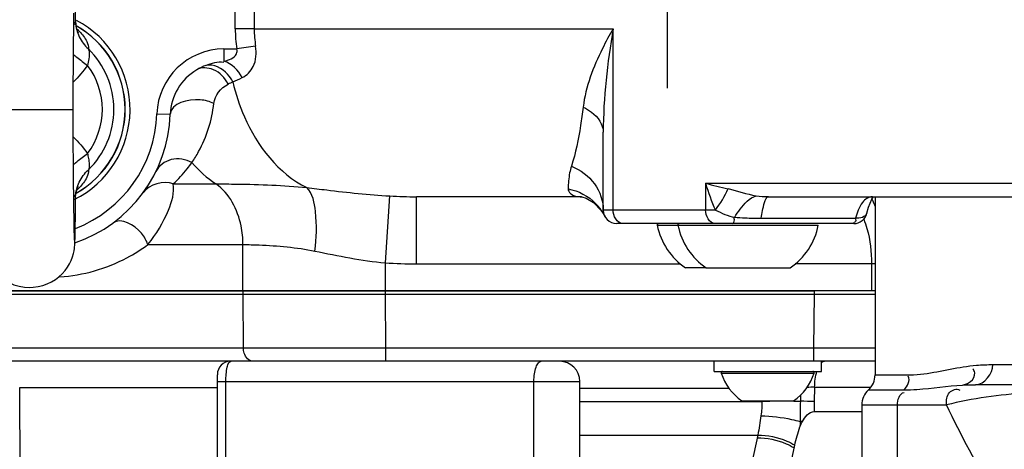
# Model space of a CAD drawing. Header units: millimetres. Extents: x 0 to 11890, y 0 to 8410.
# Tile 38 of 116: x 6557 to 6704, y 1598 to 1662. Entities that reach past the tile are written whole.
import ezdxf

# ---------------------------------------------------------------- set-up
doc = ezdxf.new("R2010")
doc.units = ezdxf.units.MM
doc.header["$LTSCALE"] = 653.95
doc.linetypes.add('CENTER', pattern=[0.6, 0.375, -0.075, 0.075, -0.075])
doc.layers.get('0').update_dxf_attribs({"linetype": 'CONTINUOUS'})
for name, color, linetype in [('204101000062_DXF_AXIS', 7, 'CONTINUOUS'), ('304102000091DXF_CONTINUOUS_LINE', 7, 'CONTINUOUS'), ('304103000034DXF_CONTINUOUS_LINE', 7, 'CONTINUOUS'), ('304103000201DXF_CONTINUOUS_LINE', 7, 'CONTINUOUS'), ('304106000057DXF_CONTINUOUS_LINE', 7, 'CONTINUOUS'), ('304106000060DXF_CONTINUOUS_LINE', 7, 'CONTINUOUS'), ('501024000011DXF_CONTINUOUS_LINE', 7, 'CONTINUOUS'), ('501024000018DXF_CONTINUOUS_LINE', 7, 'CONTINUOUS'), ('501038000001DXF_CONTINUOUS_LINE', 7, 'CONTINUOUS'), ('504001000008DXF_CONTINUOUS_LINE', 7, 'CONTINUOUS'), ('JISHUZIL_DXF_DIMENSION', 7, 'CONTINUOUS')]:
    doc.layers.add(name, color=color, linetype=linetype)
doc.styles.get("Standard").update_dxf_attribs({"font": 'txt', "width": 0.7})
doc.dimstyles.new('DIMSTYLE_6', dxfattribs={"dimtxt": 80, "dimasz": 70, "dimexe": 1.5, "dimexo": 0, "dimgap": 4, "dimtad": 0, "dimtih": 1, "dimtoh": 1, "dimdec": 1, "dimdsep": 46, "dimtxsty": 'Standard', "dimblk": '_FILLED', "dimblk1": '_FILLED', "dimblk2": '_FILLED', "dimcen": 0.09, "dimclrt": 5, "dimazin": 2, "dimtp": 0.5, "dimtm": 0.5, "dimtfac": 1, "dimtdec": 65535, "dimtofl": 0, "dimtmove": 0, "dimatfit": 3, "dimldrblk": '_FILLED', "dimfxl": 0, "dimtolj": 1, "dimarcsym": 0})

# ---------------------------------------------------------------- blocks, each defined once
blk = doc.blocks.new('*D12')
at = {"layer": 'JISHUZIL_DXF_DIMENSION', "color": 2, "linetype": 'Continuous', "transparency": 16777216}
blk.add_line((7782.55, 1762.67), (7249.91, 1762.67), dxfattribs=at)
for start, end in [(287.11792, 360), (193, 266.10474)]:
    blk.add_arc((6653.95, 1762.67), 610.96, start, end, dxfattribs=at)
for points in [[(7270.88, 1692.22), (7264.91, 1762.67), (7250.91, 1693.36)], [(6087.87, 1560.85), (6058.65, 1625.24), (6068.67, 1555.24)]]:
    blk.add_solid(points, dxfattribs=at)
blk = doc.blocks.new('_FILLED')
at = {"color": 0, "linetype": 'ByBlock'}
blk.add_solid([(0, 0), (-1, 0.1429), (-1, -0.1429)], dxfattribs=at)

msp = doc.modelspace()

# ---------------------------------------------------------------- linework, layer by layer
at = {"color": 4, "linetype": 'Continuous'}
msp.add_circle((6653.947, 1762.673), 316, dxfattribs=at)
at = {"layer": '204101000062_DXF_AXIS', "color": 7, "linetype": 'CENTER'}
msp.add_line((6653.947, 1762.673), (6653.947, 1651.852), dxfattribs=at)
at = {"layer": '304102000091DXF_CONTINUOUS_LINE', "color": 7, "linetype": 'Continuous'}
for p, q in [((6479.947, 1621.173), (6684.947, 1621.173)), ((6684.947, 1611.173), (6503.763, 1611.173)), ((6675.88, 1603.698), (6682.947, 1603.698)), ((6657.636, 1527.173), (6672.968, 1598.674))]:
    msp.add_line(p, q, dxfattribs=at)
at = {"layer": '304102000091DXF_CONTINUOUS_LINE', "color": 9, "linetype": 'Continuous'}
for p, q in [((6590.829, 1613.138), (6590.771, 1621.173)), ((6612.039, 1613.138), (6611.981, 1621.173)), ((6675.815, 1613.138), (6675.904, 1621.173)), ((6675.815, 1613.138), (6501.923, 1613.138)), ((6605.721, 1613.136), (6598.863, 1613.135)), ((6612.039, 1613.138), (6605.721, 1613.136)), ((6612.039, 1611.173), (6612.039, 1613.138)), ((6675.815, 1611.173), (6675.815, 1613.138)), ((6557.707, 1553.173), (6557.499, 1607.243)), ((6557.499, 1607.243), (6586.947, 1607.243)), ((6640.947, 1607.173), (6663.174, 1607.173)), ((6675.937, 1607.313), (6675.892, 1605.18)), ((6675.937, 1607.313), (6684.242, 1607.313)), ((6640.947, 1605.192), (6668.079, 1605.192)), ((6668.078, 1605.273), (6668.079, 1605.192)), ((6673.769, 1602.202), (6673.764, 1601.866)), ((6674.108, 1602.199), (6673.769, 1602.202)), ((6673.764, 1601.866), (6673.755, 1601.395)), ((6673.942, 1601.865), (6673.764, 1601.866)), ((6640.947, 1600.192), (6667.459, 1600.192)), ((6667.459, 1600.192), (6652.123, 1528.673))]:
    msp.add_line(p, q, dxfattribs=at)
msp.add_lwpolyline([(6598.863, 1613.135), (6593.024, 1613.137), (6590.829, 1613.138)], dxfattribs=at)
at = {"layer": '304102000091DXF_CONTINUOUS_LINE', "color": 7, "linetype": 'Continuous'}
for points in [[(6673.942, 1601.865), (6674.022, 1602.034), (6674.108, 1602.199)], [(6673.755, 1601.395), (6673.844, 1601.632), (6673.942, 1601.865)]]:
    msp.add_lwpolyline(points, dxfattribs=at)
at = {"layer": '304102000091DXF_CONTINUOUS_LINE', "color": 9, "linetype": 'Continuous'}
for centre, radius, start, end in [((6676.58, 1574.263), 33.055, 91.11433, 93.10525), ((6682.434, 41.236), 1564.022, 90.352414, 90.52588), ((6735.986, 1603.917), 60.107, 178.79665, 180.20863)]:
    msp.add_arc(centre, radius, start, end, dxfattribs=at)
for points, knots in [([(6592.243, 1611.173), (6591.651, 1611.173), (6590.922, 1612.062), (6590.833, 1612.884), (6590.829, 1613.138)], [0, 0, 0, 0, 0.6994058, 1, 1, 1, 1]), ([(6684.987, 1613.132), (6684.298, 1613.132), (6681.241, 1613.132), (6678.183, 1613.135), (6675.815, 1613.138)], [0, 0, 0, 0, 0.2253776, 1, 1, 1, 1]), ([(6676.942, 1610.959), (6676.959, 1610.974), (6676.991, 1611.002), (6677.026, 1611.028), (6677.043, 1611.04)], [0, 0, 0, 0, 0.5099645, 1, 1, 1, 1]), ([(6677.043, 1611.04), (6677.101, 1611.081), (6677.221, 1611.148), (6677.357, 1611.173), (6677.422, 1611.173)], [0, 0, 0, 0, 0.5237321, 1, 1, 1, 1]), ([(6667.945, 1603.065), (6669.475, 1603.009), (6671.44, 1602.779), (6673.353, 1602.324), (6673.769, 1602.202)], [0, 0, 0, 0, 0.7793133, 1, 1, 1, 1]), ([(6667.37, 1599.782), (6668.838, 1599.782), (6670.785, 1599.383), (6672.503, 1598.521), (6672.883, 1598.282)], [0, 0, 0, 0, 0.7657458, 1, 1, 1, 1]), ([(6667.459, 1600.192), (6668.927, 1600.186), (6670.873, 1599.781), (6672.588, 1598.914), (6672.968, 1598.674)], [0, 0, 0, 0, 0.7656281, 1, 1, 1, 1])]:
    msp.add_open_spline(points, degree=3, knots=knots, dxfattribs=at)
for points in [[(6675.937, 1607.313), (6675.948, 1608.12), (6676.038, 1608.94), (6676.274, 1609.712)], [(6668.079, 1605.192), (6668.087, 1604.482), (6668.038, 1603.77), (6667.945, 1603.065)], [(6672.814, 1605.229), (6673.146, 1605.231), (6673.477, 1605.232), (6673.809, 1605.234)], [(6673.809, 1605.234), (6673.796, 1604.223), (6673.782, 1603.213), (6673.769, 1602.202)], [(6673.822, 1606.13), (6673.82, 1605.831), (6673.813, 1605.533), (6673.809, 1605.234)], [(6675.892, 1605.18), (6675.198, 1605.186), (6674.503, 1605.201), (6673.809, 1605.234)], [(6667.945, 1603.065), (6667.818, 1602.102), (6667.669, 1601.141), (6667.459, 1600.192)]]:
    msp.add_open_spline(points, degree=3, dxfattribs=at)
at = {"layer": '304102000091DXF_CONTINUOUS_LINE', "color": 7, "linetype": 'Continuous'}
for points in [[(6674.108, 1602.199), (6674.477, 1602.879), (6675.106, 1603.698), (6675.88, 1603.698)], [(6672.968, 1598.674), (6673.17, 1599.596), (6673.443, 1600.504), (6673.755, 1601.395)]]:
    msp.add_open_spline(points, degree=3, dxfattribs=at)
at = {"layer": '304103000034DXF_CONTINUOUS_LINE', "color": 9, "linetype": 'Continuous'}
for p, q in [((6592.442, 1684.593), (6592.442, 1660.675)), ((6589.614, 1660.673), (6589.614, 1683.152)), ((6592.442, 1660.673), (6589.614, 1660.673)), ((6592.442, 1660.675), (6645.911, 1660.667)), ((6645.911, 1633.673), (6645.911, 1660.667)), ((6592.647, 1658.087), (6589.834, 1657.673)), ((6587.93, 1657.673), (6587.93, 1655.861)), ((6587.93, 1657.673), (6589.834, 1657.673)), ((6577.935, 1648.018), (6579.934, 1647.949)), ((6580.376, 1637.58), (6586.727, 1637.58)), ((6659.677, 1637.673), (6706.78, 1637.673)), ((6659.677, 1637.673), (6659.677, 1633.673)), ((6611.981, 1625.827), (6612.645, 1635.783)), ((6616.626, 1625.673), (6616.626, 1635.673)), ((6661.15, 1633.673), (6644.447, 1633.673)), ((6667.989, 1632.473), (6682.045, 1632.473)), ((6576.604, 1628.546), (6590.768, 1628.545)), ((6590.768, 1621.673), (6590.768, 1628.545)), ((6611.981, 1621.673), (6611.982, 1625.827)), ((6616.626, 1625.673), (6655.925, 1625.673)), ((6684.947, 1625.673), (6673.052, 1625.673)), ((6684.426, 1625.673), (6684.426, 1621.673))]:
    msp.add_line(p, q, dxfattribs=at)
at = {"layer": '304103000034DXF_CONTINUOUS_LINE', "color": 7, "linetype": 'Continuous'}
for p, q in [((6644.447, 1633.673), (6644.447, 1645.285)), ((6641.211, 1635.673), (6616.626, 1635.673)), ((6641.204, 1635.673), (6641.213, 1635.672)), ((6669.101, 1635.673), (6706.78, 1635.673)), ((6644.205, 1633.549), (6644.655, 1632.784)), ((6683.714, 1633.217), (6683.966, 1634.131)), ((6681.767, 1631.673), (6646.447, 1631.673)), ((6684.947, 1621.673), (6479.947, 1621.673))]:
    msp.add_line(p, q, dxfattribs=at)
for points in [[(6641.213, 1635.672), (6641.256, 1635.667), (6641.903, 1635.482), (6643.012, 1634.827), (6644.205, 1633.549)], [(6683.966, 1634.131), (6684.473, 1635.326), (6684.668, 1635.612)]]:
    msp.add_lwpolyline(points, dxfattribs=at)
for centre, radius, start, end in [((6653.947, 1762.673), 225, 72.65327, 219.29549), ((6558.947, 1648.673), 15, 296.44606, 62.12343), ((6587.93, 1647.673), 8, 120.50706, 178.02389), ((6558.947, 1648.673), 21, 288.84786, 358.02407), ((6646.447, 1633.673), 2, 180, 270), ((6681.767, 1633.673), 2, 270, 347.03884)]:
    msp.add_arc(centre, radius, start, end, dxfattribs=at)
at = {"layer": '304103000034DXF_CONTINUOUS_LINE', "color": 9, "linetype": 'Continuous'}
for centre, radius, start, end in [((6610.307, 1660.683), 20.693, 180.02683, 188.36296), ((6608.987, 1660.683), 16.545, 180.02658, 189.02682), ((6587.93, 1647.673), 10, 90, 178.02389), ((6588.614, 1646.5), 9.358, 111.02523, 120.46797), ((6599.692, 1629.734), 25.286, 114.36903, 116.1291), ((6558.947, 1648.673), 19, 291.12555, 358.02389), ((6702.138, 1808.515), 176.04, 256.04224, 257.16613), ((6616.623, 1707.477), 71.804, 266.82367, 270.00198), ((6637.962, 1629.446), 7.48, 37.73414, 44.35435), ((6637.955, 1629.44), 7.489, 32.99626, 37.73966), ((6638.041, 1629.494), 7.388, 26.43827, 33.00533), ((6667.293, 1676.964), 44.479, 265.78896, 267.79359), ((6667.921, 1693.753), 61.28, 267.81109, 270.06411), ((6616.624, 1695.523), 69.85, 266.18979, 270.00183)]:
    msp.add_arc(centre, radius, start, end, dxfattribs=at)
for points, knots in [([(6645.908, 1660.667), (6645.346, 1659.709), (6643.357, 1656.054), (6641.815, 1652.054), (6641.451, 1649.015)], [0, 0, 0, 0, 0.2662956, 1, 1, 1, 1]), ([(6590.636, 1653.402), (6591.333, 1653.748), (6592.703, 1655.138), (6592.807, 1657.082), (6592.647, 1658.087)], [0, 0, 0, 0, 0.4333808, 1, 1, 1, 1]), ([(6587.93, 1655.861), (6588.636, 1655.999), (6589.759, 1656.375), (6589.929, 1657.456), (6589.834, 1657.673)], [0, 0, 0, 0, 0.7523341, 1, 1, 1, 1]), ([(6588.557, 1652.436), (6588.072, 1653.339), (6586.756, 1654.834), (6584.583, 1654.986), (6583.869, 1654.566)], [0, 0, 0, 0, 0.5528647, 1, 1, 1, 1]), ([(6589.259, 1652.767), (6589.051, 1653.18), (6588.176, 1654.523), (6586.391, 1655.481), (6585.256, 1655.235)], [0, 0, 0, 0, 0.2847196, 1, 1, 1, 1]), ([(6589.259, 1652.767), (6589.677, 1650.996), (6591.646, 1644.835), (6596.057, 1639.09), (6600.271, 1637.036)], [0, 0, 0, 0, 0.2796377, 1, 1, 1, 1]), ([(6586.419, 1649.564), (6585.79, 1649.867), (6583.674, 1650.473), (6579.991, 1649.598), (6579.934, 1647.949)], [0, 0, 0, 0, 0.29737, 1, 1, 1, 1]), ([(6583.166, 1640.754), (6583.522, 1641.281), (6585.153, 1643.969), (6586.168, 1647.068), (6586.419, 1649.564)], [0, 0, 0, 0, 0.2023592, 1, 1, 1, 1]), ([(6641.451, 1649.015), (6641.341, 1648.096), (6640.931, 1645.134), (6640.333, 1642.186), (6639.699, 1640.218)], [0, 0, 0, 0, 0.3092244, 1, 1, 1, 1]), ([(6641.451, 1649.015), (6641.893, 1648.804), (6643.299, 1648.01), (6644.447, 1646.432), (6644.447, 1645.285)], [0, 0, 0, 0, 0.2990494, 1, 1, 1, 1]), ([(6583.166, 1640.754), (6582.255, 1641.261), (6580.059, 1641.661), (6578.219, 1640.276), (6577.794, 1639.411)], [0, 0, 0, 0, 0.5200113, 1, 1, 1, 1]), ([(6580.376, 1637.58), (6581.126, 1638.273), (6582.092, 1639.311), (6582.941, 1640.437), (6583.166, 1640.754)], [0, 0, 0, 0, 0.7243642, 1, 1, 1, 1]), ([(6639.699, 1640.218), (6639.593, 1639.888), (6639.3, 1638.783), (6639.25, 1637.637), (6639.205, 1636.847)], [0, 0, 0, 0, 0.3051382, 1, 1, 1, 1]), ([(6639.699, 1640.218), (6641.047, 1639.682), (6643.469, 1637.921), (6644.447, 1635.043), (6644.447, 1633.673)], [0, 0, 0, 0, 0.5142194, 1, 1, 1, 1]), ([(6576.604, 1628.546), (6577.865, 1630.094), (6579.565, 1632.921), (6580.583, 1636.28), (6580.376, 1637.58)], [0, 0, 0, 0, 0.6027621, 1, 1, 1, 1]), ([(6586.727, 1637.58), (6587.761, 1637.58), (6592.279, 1637.539), (6596.805, 1637.398), (6600.271, 1637.036)], [0, 0, 0, 0, 0.2287539, 1, 1, 1, 1]), ([(6590.768, 1628.545), (6590.768, 1629.477), (6590.457, 1632.802), (6588.748, 1636.225), (6586.728, 1637.58)], [0, 0, 0, 0, 0.2769052, 1, 1, 1, 1]), ([(6601.471, 1627.582), (6601.731, 1629.522), (6601.832, 1632.66), (6601.173, 1636.141), (6600.271, 1637.036)], [0, 0, 0, 0, 0.6063494, 1, 1, 1, 1]), ([(6600.271, 1637.036), (6601.26, 1636.918), (6605.375, 1636.418), (6609.499, 1635.958), (6612.645, 1635.783)], [0, 0, 0, 0, 0.2401175, 1, 1, 1, 1]), ([(6639.205, 1636.847), (6639.176, 1636.324), (6640.145, 1635.687), (6640.917, 1635.673), (6641.206, 1635.673)], [0, 0, 0, 0, 0.6446492, 1, 1, 1, 1]), ([(6664.027, 1632.605), (6664.277, 1633.015), (6665.12, 1634.247), (6666.224, 1635.51), (6667.22, 1635.805)], [0, 0, 0, 0, 0.3163624, 1, 1, 1, 1]), ([(6667.989, 1632.473), (6668.093, 1633.268), (6668.252, 1634.199), (6668.751, 1635.673), (6669.101, 1635.673)], [0, 0, 0, 0, 0.6965124, 1, 1, 1, 1]), ([(6576.603, 1628.545), (6576.377, 1629.159), (6575.432, 1630.969), (6572.607, 1632.653), (6571.402, 1631.766)], [0, 0, 0, 0, 0.304233, 1, 1, 1, 1]), ([(6663.733, 1631.673), (6663.807, 1631.673), (6664.024, 1632.021), (6663.97, 1632.331), (6663.967, 1632.584)], [0, 0, 0, 0, 0.2263401, 1, 1, 1, 1]), ([(6682.045, 1632.473), (6682.018, 1632.268), (6682.204, 1631.913), (6681.801, 1631.819), (6681.787, 1631.866)], [0, 0, 0, 0, 0.8094739, 1, 1, 1, 1]), ([(6683.251, 1632.359), (6683.437, 1631.89), (6684.15, 1629.731), (6684.426, 1627.438), (6684.426, 1625.673)], [0, 0, 0, 0, 0.2225251, 1, 1, 1, 1]), ([(6563.473, 1623.731), (6566.934, 1623.966), (6571.633, 1625.306), (6575.615, 1627.817), (6576.604, 1628.546)], [0, 0, 0, 0, 0.7384955, 1, 1, 1, 1]), ([(6590.768, 1628.545), (6591.566, 1628.545), (6595.149, 1628.459), (6598.741, 1628.137), (6601.471, 1627.582)], [0, 0, 0, 0, 0.2226499, 1, 1, 1, 1])]:
    msp.add_open_spline(points, degree=3, knots=knots, dxfattribs=at)
for points in [[(6645.911, 1660.673), (6645.044, 1655.594), (6644.447, 1650.437), (6644.447, 1645.285)], [(6585.256, 1655.235), (6586.092, 1655.556), (6587.014, 1655.856), (6587.899, 1655.719)], [(6590.636, 1653.402), (6590.091, 1654.493), (6589.095, 1655.504), (6587.93, 1655.861)], [(6589.259, 1652.767), (6589.718, 1652.98), (6590.197, 1653.162), (6590.622, 1653.436)], [(6586.419, 1649.564), (6586.539, 1650.751), (6587.486, 1651.908), (6588.557, 1652.436)], [(6583.166, 1640.754), (6584.211, 1639.555), (6585.407, 1638.466), (6586.727, 1637.58)], [(6580.376, 1637.58), (6578.93, 1638.112), (6576.835, 1637.565), (6575.929, 1636.319)], [(6659.677, 1637.673), (6660.097, 1636.316), (6660.585, 1634.977), (6661.15, 1633.673)], [(6639.205, 1636.847), (6640.727, 1636.564), (6642.228, 1635.782), (6643.31, 1634.675)], [(6661.15, 1633.673), (6661.884, 1634.67), (6662.558, 1635.731), (6663.036, 1636.873)], [(6663.036, 1636.873), (6664.44, 1636.554), (6665.803, 1636.058), (6667.22, 1635.805)], [(6667.22, 1635.805), (6667.825, 1635.697), (6668.451, 1635.639), (6669.06, 1635.718)], [(6683.08, 1634.828), (6682.811, 1634.479), (6682.607, 1634.08), (6682.439, 1633.672)], [(6684.537, 1635.673), (6683.975, 1635.673), (6683.422, 1635.273), (6683.08, 1634.828)], [(6684.478, 1635.365), (6684.657, 1634.983), (6684.816, 1634.591), (6684.959, 1634.193)], [(6647.325, 1631.673), (6646.509, 1631.673), (6645.911, 1632.857), (6645.911, 1633.673)], [(6661.091, 1631.673), (6660.274, 1631.673), (6659.677, 1632.857), (6659.677, 1633.673)], [(6661.149, 1633.673), (6662.078, 1633.244), (6663.02, 1632.79), (6664.027, 1632.605)], [(6682.439, 1633.672), (6682.279, 1633.283), (6682.152, 1632.88), (6682.045, 1632.473)], [(6683.715, 1633.223), (6683.58, 1632.628), (6682.652, 1632.412), (6682.045, 1632.473)], [(6601.471, 1627.582), (6604.952, 1626.874), (6608.444, 1626.142), (6611.982, 1625.827)]]:
    msp.add_open_spline(points, degree=3, dxfattribs=at)
at = {"layer": '304103000201DXF_CONTINUOUS_LINE', "color": 7, "linetype": 'Continuous'}
for p, q in [((6684.947, 1635.673), (6684.947, 1609.145)), ((6713.486, 1607.673), (6699.925, 1607.673)), ((6682.947, 1604.673), (6682.947, 1569.003))]:
    msp.add_line(p, q, dxfattribs=at)
at = {"layer": '304103000201DXF_CONTINUOUS_LINE', "color": 9, "linetype": 'Continuous'}
for p, q in [((6702.479, 1610.673), (6712.981, 1610.673)), ((6684.947, 1609.145), (6690.184, 1609.145)), ((6683.947, 1606.909), (6689.228, 1606.909)), ((6682.947, 1604.673), (6695.581, 1604.673)), ((6688.273, 1557.222), (6688.273, 1604.673))]:
    msp.add_line(p, q, dxfattribs=at)
at = {"layer": '304103000201DXF_CONTINUOUS_LINE', "color": 7, "linetype": 'Continuous'}
for centre, start, end in [((6681.947, 1609.145), 311.81031, 360), ((6685.947, 1604.673), 131.81031, 180)]:
    msp.add_arc(centre, 3, start, end, dxfattribs=at)
at = {"layer": '304103000201DXF_CONTINUOUS_LINE', "color": 9, "linetype": 'Continuous'}
for points, knots in [([(6690.184, 1609.145), (6690.857, 1609.145), (6694.179, 1609.486), (6697.416, 1610.354), (6700.064, 1610.579)], [0, 0, 0, 0, 0.2018844, 1, 1, 1, 1]), ([(6699.173, 1608.146), (6699.565, 1608.431), (6700.001, 1609.243), (6699.627, 1609.886), (6699.5, 1610.067)], [0, 0, 0, 0, 0.6870151, 1, 1, 1, 1]), ([(6697.955, 1607.626), (6698.165, 1607.668), (6698.591, 1607.801), (6698.987, 1608.011), (6699.173, 1608.146)], [0, 0, 0, 0, 0.4824225, 1, 1, 1, 1]), ([(6689.228, 1606.909), (6689.882, 1606.909), (6692.801, 1607.049), (6695.693, 1607.505), (6697.955, 1607.626)], [0, 0, 0, 0, 0.2239276, 1, 1, 1, 1]), ([(6695.581, 1604.673), (6695.581, 1605.306), (6695.562, 1606.661), (6697.114, 1607.149), (6697.583, 1606.891)], [0, 0, 0, 0, 0.5419541, 1, 1, 1, 1]), ([(6713.683, 1607.016), (6711.616, 1606.876), (6705.56, 1606.341), (6699.465, 1605.694), (6695.581, 1604.673)], [0, 0, 0, 0, 0.3402838, 1, 1, 1, 1]), ([(6725.474, 1566.873), (6719.635, 1568.75), (6707.794, 1581.617), (6700.026, 1595.55), (6695.581, 1604.673)], [0, 0, 0, 0, 0.3766952, 1, 1, 1, 1])]:
    msp.add_open_spline(points, degree=3, knots=knots, dxfattribs=at)
for points in [[(6699.925, 1607.673), (6701.239, 1607.673), (6702.479, 1609.36), (6702.479, 1610.673)], [(6700.064, 1610.579), (6700.867, 1610.648), (6701.674, 1610.673), (6702.479, 1610.673)], [(6689.229, 1606.909), (6689.746, 1607.393), (6690.262, 1608.335), (6689.879, 1608.93)], [(6688.273, 1604.673), (6688.273, 1605.376), (6688.583, 1606.427), (6689.279, 1606.528)], [(6697.955, 1607.626), (6698.611, 1607.661), (6699.268, 1607.673), (6699.925, 1607.673)]]:
    msp.add_open_spline(points, degree=3, dxfattribs=at)
at = {"layer": '304106000057DXF_CONTINUOUS_LINE', "color": 7, "linetype": 'Continuous'}
for p, q in [((6586.947, 1586.943), (6586.947, 1609.173)), ((6640.947, 1561.173), (6640.947, 1608.173))]:
    msp.add_line(p, q, dxfattribs=at)
at = {"layer": '304106000057DXF_CONTINUOUS_LINE', "color": 9, "linetype": 'Continuous'}
for p, q in [((6586.947, 1608.173), (6640.947, 1608.173)), ((6588.214, 1586.943), (6588.214, 1608.173)), ((6634.114, 1561.173), (6634.114, 1608.173))]:
    msp.add_line(p, q, dxfattribs=at)
at = {"layer": '304106000057DXF_CONTINUOUS_LINE', "color": 7, "linetype": 'Continuous'}
for centre, radius, start, end in [((6588.947, 1609.173), 2, 90, 180), ((6637.947, 1608.173), 3, 0, 90)]:
    msp.add_arc(centre, radius, start, end, dxfattribs=at)
at = {"layer": '304106000057DXF_CONTINUOUS_LINE', "color": 9, "linetype": 'Continuous'}
for points, knots in [([(6588.214, 1608.173), (6588.214, 1608.885), (6588.302, 1609.859), (6588.564, 1610.841), (6588.827, 1611.173), (6588.947, 1611.173)], [0, 0, 0, 0, 0.6705948, 0.8870657, 1, 1, 1, 1]), ([(6634.114, 1608.173), (6634.114, 1608.557), (6634.16, 1609.276), (6634.384, 1610.221), (6634.68, 1610.902), (6635.054, 1611.173), (6635.214, 1611.173)], [0, 0, 0, 0, 0.3412175, 0.6382285, 0.8580881, 1, 1, 1, 1])]:
    msp.add_open_spline(points, degree=3, knots=knots, dxfattribs=at)
at = {"layer": '304106000060DXF_CONTINUOUS_LINE', "color": 7, "linetype": 'Continuous'}
for p, q in [((6479.947, 1621.673), (6675.903, 1621.673)), ((6479.947, 1621.173), (6684.947, 1621.173))]:
    msp.add_line(p, q, dxfattribs=at)
at = {"layer": '304106000060DXF_CONTINUOUS_LINE', "color": 9, "linetype": 'Continuous'}
for p, q in [((6590.77, 1621.173), (6590.77, 1621.673)), ((6611.983, 1621.173), (6611.983, 1621.673)), ((6675.903, 1621.173), (6675.903, 1621.673))]:
    msp.add_line(p, q, dxfattribs=at)
at = {"layer": '501024000011DXF_CONTINUOUS_LINE', "color": 9, "linetype": 'Continuous'}
for p, q in [((6652.49, 1631.435), (6655.573, 1631.435)), ((6655.573, 1631.435), (6676.486, 1631.435))]:
    msp.add_line(p, q, dxfattribs=at)
at = {"layer": '501024000011DXF_CONTINUOUS_LINE', "color": 7, "linetype": 'Continuous'}
for q in [(6656.697, 1625.073), (6672.28, 1625.073)]:
    msp.add_line((6659.78, 1625.073), q, dxfattribs=at)
for centre, radius, start, end in [((6652.687, 1631.473), 0.2, 90, 191.05731), ((6662.305, 1633.353), 10, 191.05731, 235.88923), ((6655.77, 1631.473), 0.2, 90, 191.05731), ((6665.388, 1633.353), 10, 191.05731, 235.88923), ((6666.672, 1633.353), 10, 304.11077, 348.94269)]:
    msp.add_arc(centre, radius, start, end, dxfattribs=at)
at = {"layer": '501024000018DXF_CONTINUOUS_LINE', "color": 9, "linetype": 'Continuous'}
msp.add_line((6662.025, 1609.412), (6675.869, 1609.412), dxfattribs=at)
at = {"layer": '501024000018DXF_CONTINUOUS_LINE', "color": 7, "linetype": 'Continuous'}
msp.add_line((6665.097, 1605.273), (6672.797, 1605.273), dxfattribs=at)
for centre, radius, start, end in [((6662.215, 1609.473), 0.2, 90, 197.66333), ((6669.6, 1611.825), 7.95, 197.66333, 235.49652), ((6668.293, 1611.825), 7.95, 304.50348, 342.33667), ((6675.678, 1609.473), 0.2, 342.33667, 90)]:
    msp.add_arc(centre, radius, start, end, dxfattribs=at)
at = {"layer": '501038000001DXF_CONTINUOUS_LINE', "color": 7, "linetype": 'Continuous'}
for p, q in [((6565.833, 1661.808), (6565.811, 1663.723)), ((6565.551, 1660.836), (6565.574, 1663.008)), ((6565.527, 1658.282), (6565.551, 1660.836)), ((6565.836, 1661.678), (6565.833, 1661.808)), ((6565.494, 1654.57), (6565.527, 1658.282)), ((6565.481, 1652.934), (6565.494, 1654.57)), ((6565.467, 1651.222), (6565.481, 1652.934)), ((6565.447, 1648.673), (6565.467, 1651.222)), ((6565.468, 1646.026), (6565.447, 1648.673)), ((6565.51, 1640.923), (6565.489, 1643.381)), ((6565.537, 1637.987), (6565.51, 1640.923)), ((6565.562, 1635.477), (6565.537, 1637.987)), ((6565.579, 1633.885), (6565.562, 1635.477)), ((6565.802, 1632.834), (6565.833, 1635.538)), ((6565.833, 1635.538), (6565.836, 1635.668)), ((6565.597, 1632.54), (6565.579, 1633.885)), ((6565.775, 1630.981), (6565.802, 1632.834)), ((6565.613, 1631.438), (6565.597, 1632.54)), ((6565.628, 1630.574), (6565.613, 1631.438)), ((6565.642, 1629.929), (6565.628, 1630.574)), ((6565.65, 1629.611), (6565.642, 1629.929)), ((6565.744, 1629.454), (6565.756, 1629.971)), ((6565.756, 1629.971), (6565.775, 1630.981)), ((6565.658, 1629.38), (6565.65, 1629.611))]:
    msp.add_line(p, q, dxfattribs=at)
at = {"layer": '501038000001DXF_CONTINUOUS_LINE', "color": 9, "linetype": 'Continuous'}
msp.add_line((6552.447, 1648.673), (6565.447, 1648.673), dxfattribs=at)
at = {"layer": '501038000001DXF_CONTINUOUS_LINE', "color": 7, "linetype": 'Continuous'}
for points in [[(6566.201, 1660.107), (6566.207, 1660.098), (6566.138, 1660.239), (6566.015, 1660.576), (6565.895, 1661.09), (6565.836, 1661.677)], [(6565.489, 1643.381), (6565.475, 1645.126), (6565.468, 1646.026)], [(6565.836, 1635.669), (6565.894, 1636.252), (6566.014, 1636.768), (6566.137, 1637.105), (6566.196, 1637.228)], [(6552.163, 1629.012), (6552.17, 1628.816), (6552.178, 1628.635), (6552.188, 1628.459), (6552.202, 1628.268), (6552.225, 1628.029), (6552.269, 1627.705), (6552.351, 1627.281), (6552.482, 1626.8), (6552.667, 1626.287), (6552.916, 1625.751), (6553.236, 1625.208), (6553.626, 1624.674), (6554.086, 1624.163), (6554.617, 1623.687), (6555.218, 1623.255), (6555.885, 1622.88), (6556.614, 1622.574), (6557.398, 1622.347), (6558.23, 1622.21), (6558.947, 1622.173)], [(6558.947, 1622.173), (6559.52, 1622.197), (6560.242, 1622.294), (6560.94, 1622.463), (6561.607, 1622.699), (6562.236, 1622.997), (6562.82, 1623.35), (6563.355, 1623.751), (6563.838, 1624.193), (6564.263, 1624.668), (6564.63, 1625.165), (6564.937, 1625.676), (6565.187, 1626.192), (6565.381, 1626.704), (6565.523, 1627.199), (6565.614, 1627.637), (6565.662, 1627.971), (6565.687, 1628.205), (6565.701, 1628.386), (6565.71, 1628.544), (6565.718, 1628.698), (6565.725, 1628.861), (6565.731, 1629.038), (6565.744, 1629.454)], [(6565.664, 1629.223), (6565.664, 1629.222), (6565.663, 1629.245), (6565.661, 1629.299), (6565.658, 1629.38)]]:
    msp.add_lwpolyline(points, dxfattribs=at)
at = {"layer": '501038000001DXF_CONTINUOUS_LINE', "color": 9, "linetype": 'Continuous'}
for centre, radius, start, end in [((6558.947, 1648.673), 14.261, 299.17775, 60.8367), ((6560.614, 1654.675), 8.075, 44.12367, 48.20358), ((6558.947, 1648.673), 12.584, 314.24518, 45.75482), ((6558.947, 1648.673), 10.865, 322.9415, 37.0585), ((6560.61, 1642.676), 8.081, 311.80047, 315.80206)]:
    msp.add_arc(centre, radius, start, end, dxfattribs=at)
at = {"layer": '501038000001DXF_CONTINUOUS_LINE', "color": 7, "linetype": 'Continuous'}
msp.add_arc((6558.947, 1648.673), 14.28, 299.19395, 60.8049, dxfattribs=at)
at = {"layer": '501038000001DXF_CONTINUOUS_LINE', "color": 9, "linetype": 'Continuous'}
for points, knots in [([(6565.767, 1661.691), (6565.754, 1661.668), (6565.686, 1661.547), (6565.615, 1661.426), (6565.557, 1661.328)], [0, 0, 0, 0, 0.1820294, 1, 1, 1, 1]), ([(6565.833, 1661.808), (6565.833, 1661.832), (6565.793, 1661.729), (6565.777, 1661.709), (6565.767, 1661.691)], [0, 0, 0, 0, 0.5358184, 1, 1, 1, 1]), ([(6565.836, 1661.677), (6565.864, 1660.931), (6566.233, 1659.426), (6567.165, 1658.192), (6567.727, 1657.687)], [0, 0, 0, 0, 0.4972372, 1, 1, 1, 1]), ([(6566.41, 1660.296), (6566.845, 1659.847), (6567.46, 1659.064), (6567.782, 1658.052), (6567.727, 1657.687)], [0, 0, 0, 0, 0.628694, 1, 1, 1, 1]), ([(6565.513, 1656.853), (6565.674, 1656.719), (6566.364, 1656.159), (6567.07, 1655.621), (6567.617, 1655.22)], [0, 0, 0, 0, 0.2365132, 1, 1, 1, 1]), ([(6567.727, 1657.687), (6567.797, 1657.547), (6567.997, 1656.716), (6567.665, 1655.895), (6567.617, 1655.22)], [0, 0, 0, 0, 0.1881648, 1, 1, 1, 1]), ([(6565.513, 1640.493), (6565.674, 1640.627), (6566.364, 1641.187), (6567.07, 1641.725), (6567.617, 1642.126)], [0, 0, 0, 0, 0.2365134, 1, 1, 1, 1]), ([(6567.617, 1642.126), (6567.635, 1641.875), (6567.801, 1641.082), (6567.983, 1640.173), (6567.727, 1639.659)], [0, 0, 0, 0, 0.3043402, 1, 1, 1, 1]), ([(6565.836, 1635.669), (6565.864, 1636.415), (6566.233, 1637.92), (6567.165, 1639.154), (6567.727, 1639.659)], [0, 0, 0, 0, 0.4972381, 1, 1, 1, 1]), ([(6567.727, 1639.659), (6567.783, 1639.293), (6567.458, 1638.278), (6566.84, 1637.492), (6566.403, 1637.042)], [0, 0, 0, 0, 0.3711371, 1, 1, 1, 1]), ([(6565.557, 1636.019), (6565.587, 1635.968), (6565.671, 1635.825), (6565.753, 1635.68), (6565.805, 1635.587)], [0, 0, 0, 0, 0.355978, 1, 1, 1, 1]), ([(6565.805, 1635.587), (6565.812, 1635.573), (6565.815, 1635.57), (6565.833, 1635.534), (6565.833, 1635.538)], [0, 0, 0, 0, 0.7909838, 1, 1, 1, 1])]:
    msp.add_open_spline(points, degree=3, knots=knots, dxfattribs=at)
for points in [[(6567.617, 1655.22), (6566.962, 1654.351), (6566.243, 1653.528), (6565.48, 1652.752)], [(6565.48, 1644.594), (6566.243, 1643.817), (6566.962, 1642.995), (6567.617, 1642.126)]]:
    msp.add_open_spline(points, degree=3, dxfattribs=at)
at = {"layer": '504001000008DXF_CONTINUOUS_LINE', "color": 7, "linetype": 'Continuous'}
for p, q in [((6660.947, 1609.673), (6660.947, 1611.173)), ((6676.947, 1609.673), (6676.947, 1611.173)), ((6660.947, 1609.673), (6676.947, 1609.673))]:
    msp.add_line(p, q, dxfattribs=at)

# ---------------------------------------------------------------- dimensions: what is measured, and where the dimension line sits
at = {"layer": 'JISHUZIL_DXF_DIMENSION', "color": 2, "linetype": 'Continuous'}
dim = msp.add_angular_dim_2l(base=(6723.11, 1155.641), line1=((6064.6, 1626.611), (6058.647, 1625.237)), line2=((7776.437, 1762.673), (7782.547, 1762.673)), dimstyle='DIMSTYLE_6', dxfattribs=at)
dim.commit()
dim.dimension.update_dxf_attribs({"geometry": '*D12', "text_midpoint": (6612.443, 1115.641), "dimtype": 162})

doc.saveas('drawing.dxf')
